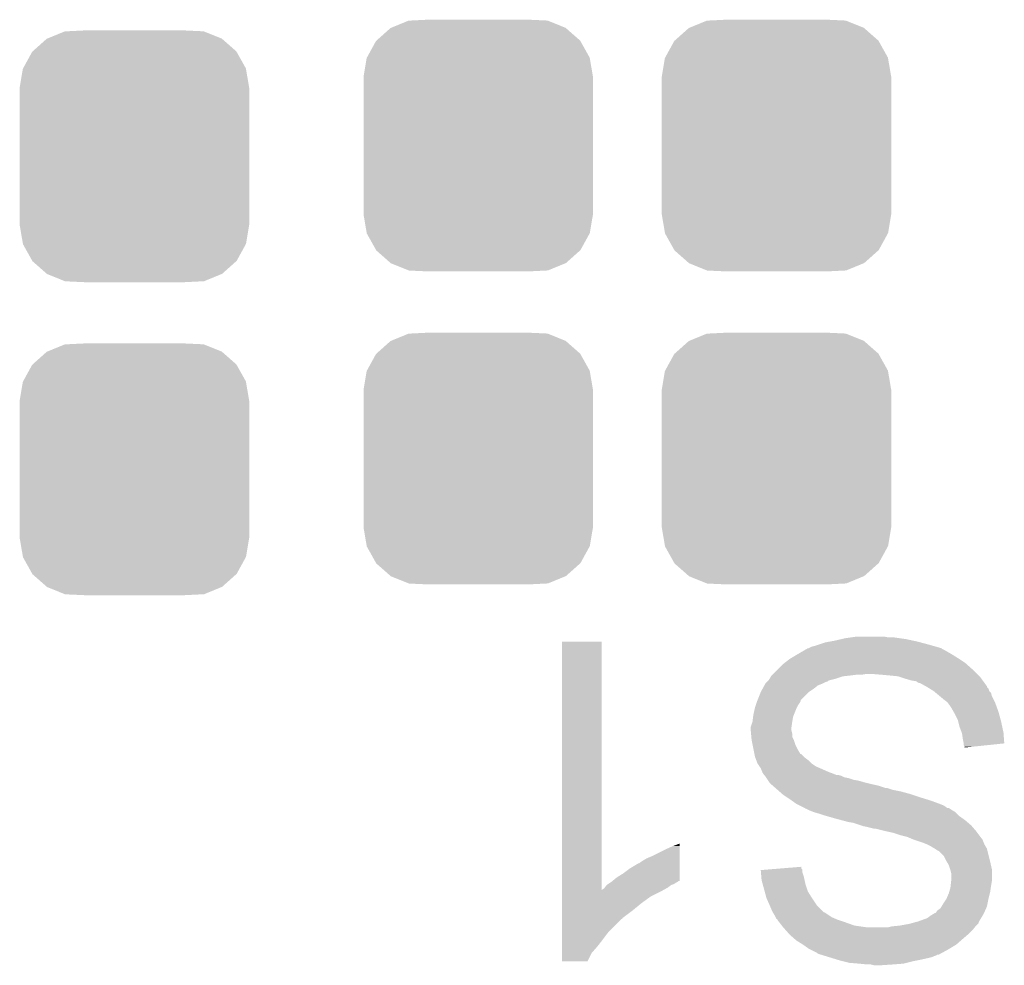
# Model space of a CAD drawing. Extents: x -9 to 122, y -9 to 65.
# Tile 123 of 256: x 25.65 to 28.66, y 52.65 to 55.55. Entities that reach past the tile are written whole.
import ezdxf

# ---------------------------------------------------------------- set-up
doc = ezdxf.new("R2010")
doc.units = 0
doc.layers.get('0').update_dxf_attribs({"linetype": 'CONTINUOUS'})
doc.layers.add('CLICKER_4_FOR_R7FA4M2A_V100_GTO', color=12, linetype='CONTINUOUS')
doc.layers.add('CLICKER_4_FOR_R7FA4M2A_V100_GTS', color=13, linetype='CONTINUOUS')

# ---------------------------------------------------------------- blocks, each defined once
blk = doc.blocks.new('CUSTOM_170')
for points in [[(-0.267216, 0.361152), (-0.213724, 0.383108), (0.26779, 0.361152), (0.21312, 0.383108)], [(-0.213724, 0.383108), (-0.20803, 0.383392), (0.21312, 0.383108), (0.212412, 0.383392)], [(-0.20803, 0.383392), (-0.154122, 0.38608), (0.212412, 0.383392), (0.154132, 0.38608)], [(-0.312264, 0.321732), (-0.26893, 0.360448), (0.312592, 0.321732), (0.268592, 0.360448)], [(-0.26893, 0.360448), (-0.267216, 0.361152), (0.268592, 0.360448), (0.26779, 0.361152)], [(-0.341452, 0.269636), (-0.313432, 0.320688), (0.341702, 0.269636), (0.313176, 0.320688)], [(-0.313432, 0.320688), (-0.312264, 0.321732), (0.313176, 0.320688), (0.312592, 0.321732)], [(-0.35179, 0.21082), (-0.342144, 0.268372), (0.35179, 0.21082), (0.34192, 0.268372)], [(-0.342144, 0.268372), (-0.341452, 0.269636), (0.34192, 0.268372), (0.341702, 0.269636)], [(-0.35179, 0.20955), (-0.35179, 0.21082), (0.35179, 0.20955), (0.35179, 0.21082)], [(-0.35179, -0.20955), (-0.35179, 0.20955), (0.35179, -0.20955), (0.35179, 0.20955)], [(-0.35179, -0.21082), (-0.35179, -0.20955), (0.35179, -0.21082), (0.35179, -0.20955)], [(-0.34192, -0.268358), (-0.35179, -0.21082), (0.342148, -0.268358), (0.35179, -0.21082)], [(-0.341702, -0.269636), (-0.34192, -0.268358), (0.341446, -0.269636), (0.342148, -0.268358)], [(-0.313184, -0.320676), (-0.341702, -0.269636), (0.31344, -0.320676), (0.341446, -0.269636)], [(-0.312594, -0.321732), (-0.313184, -0.320676), (0.312258, -0.321732), (0.31344, -0.320676)], [(-0.268602, -0.36044), (-0.312594, -0.321732), (0.26894, -0.36044), (0.312258, -0.321732)], [(-0.267792, -0.361154), (-0.268602, -0.36044), (0.2672, -0.361154), (0.26894, -0.36044)], [(-0.213136, -0.383104), (-0.267792, -0.361154), (0.213734, -0.383104), (0.2672, -0.361154)], [(-0.212414, -0.383394), (-0.213136, -0.383104), (0.207926, -0.383394), (0.213734, -0.383104)], [(-0.154122, -0.38608), (-0.212414, -0.383394), (0.154132, -0.38608), (0.207926, -0.383394)]]:
    blk.add_solid(points)

msp = doc.modelspace()

# ---------------------------------------------------------------- linework, layer by layer
at = {"layer": 'CLICKER_4_FOR_R7FA4M2A_V100_GTO'}
for points in [[(27.307544, 52.882824), (27.30756, 53.644778), (27.429496, 52.882824), (27.42946, 53.644778)], [(27.30756, 53.644778), (27.307562, 53.6448), (27.42946, 53.644778), (27.307562, 53.6448)], [(28.11526, 53.64226), (28.12923, 53.6448), (28.406726, 53.64226), (28.3972, 53.6448)], [(28.12923, 53.6448), (28.1432, 53.64734), (28.3972, 53.6448), (28.385346, 53.64734)], [(28.1432, 53.64734), (28.165212, 53.65242), (28.385346, 53.64734), (28.361638, 53.65242)], [(28.165212, 53.65242), (28.17622, 53.65496), (28.361638, 53.65242), (28.34386, 53.65496)], [(28.17622, 53.65496), (28.194, 53.6575), (28.34386, 53.65496), (28.32608, 53.6575)], [(28.194, 53.6575), (28.211782, 53.66004), (28.308302, 53.6575), (28.295602, 53.66004)], [(28.03144, 53.6067), (28.048858, 53.61686), (28.50134, 53.6067), (28.483558, 53.61686)], [(28.048858, 53.61686), (28.057564, 53.621938), (28.483558, 53.61686), (28.473404, 53.621938)], [(28.057564, 53.621938), (28.061916, 53.624476), (28.473404, 53.621938), (28.470862, 53.624476)], [(28.061916, 53.624476), (28.061924, 53.62448), (28.470862, 53.624476), (28.47085, 53.62448)], [(28.061924, 53.62448), (28.064464, 53.624482), (28.47085, 53.62448), (28.470842, 53.624482)], [(28.064464, 53.624482), (28.074622, 53.629562), (28.470842, 53.624482), (28.453068, 53.629562)], [(28.074622, 53.629562), (28.084778, 53.6321), (28.453068, 53.629562), (28.444188, 53.6321)], [(28.084778, 53.6321), (28.092398, 53.63464), (28.444188, 53.6321), (28.4353, 53.63464)], [(28.092398, 53.63464), (28.11526, 53.64226), (28.4353, 53.63464), (28.406726, 53.64226)], [(27.98971, 53.578758), (28.006042, 53.591462), (28.544522, 53.578758), (28.525468, 53.591462)], [(28.006042, 53.591462), (28.010272, 53.594), (28.525468, 53.591462), (28.52166, 53.594)], [(28.010272, 53.594), (28.03144, 53.6067), (28.52166, 53.594), (28.50134, 53.6067)], [(27.95524, 53.54574), (27.96794, 53.55844), (28.58008, 53.54574), (28.56738, 53.55844)], [(27.96794, 53.55844), (27.983182, 53.57368), (28.56738, 53.55844), (28.550236, 53.57368)], [(27.983182, 53.57368), (27.98971, 53.578758), (28.550236, 53.57368), (28.544522, 53.578758)], [(27.93492, 53.52034), (27.93746, 53.52288), (28.11526, 53.52034), (28.122876, 53.52288)], [(27.93746, 53.52288), (27.939996, 53.525416), (28.122876, 53.52288), (28.125418, 53.525416)], [(27.939996, 53.525416), (27.942542, 53.527962), (28.125418, 53.525416), (28.13559, 53.527962)], [(27.942542, 53.527962), (27.944066, 53.530502), (28.13559, 53.527962), (28.14574, 53.530502)], [(27.944066, 53.530502), (27.948634, 53.538118), (28.14574, 53.530502), (28.168598, 53.538118)], [(27.948634, 53.538118), (27.95016, 53.54066), (28.168598, 53.538118), (28.19146, 53.54066)], [(27.95016, 53.54066), (27.950162, 53.540662), (28.19146, 53.54066), (28.191476, 53.540662)], [(27.950162, 53.540662), (27.9527, 53.5432), (28.191476, 53.540662), (28.21178, 53.5432)], [(27.9527, 53.5432), (27.95524, 53.54574), (28.227018, 53.5432), (28.242258, 53.54574)], [(28.28544, 53.5432), (28.254962, 53.54574), (28.58262, 53.5432), (28.58008, 53.54574)], [(28.31338, 53.54066), (28.28544, 53.5432), (28.58516, 53.54066), (28.58262, 53.5432)], [(28.338778, 53.53812), (28.31338, 53.54066), (28.5877, 53.53812), (28.58516, 53.54066)], [(28.346406, 53.535578), (28.338778, 53.53812), (28.59024, 53.535578), (28.5877, 53.53812)], [(28.36164, 53.5305), (28.346406, 53.535578), (28.593934, 53.5305), (28.59024, 53.535578)], [(28.379418, 53.52542), (28.36164, 53.5305), (28.597628, 53.52542), (28.593934, 53.5305)], [(28.394656, 53.522882), (28.379418, 53.52542), (28.599474, 53.522882), (28.597628, 53.52542)], [(28.3972, 53.520342), (28.394656, 53.522882), (28.60132, 53.520342), (28.599474, 53.522882)], [(27.91714, 53.489862), (27.92268, 53.50002), (28.064462, 53.489862), (28.0797, 53.50002)], [(27.92268, 53.50002), (27.928222, 53.510178), (28.0797, 53.50002), (28.0924, 53.510178)], [(27.928222, 53.510178), (27.930996, 53.51526), (28.0924, 53.510178), (28.1051, 53.51526)], [(27.930996, 53.51526), (27.932382, 53.5178), (28.1051, 53.51526), (28.11018, 53.5178)], [(27.932382, 53.5178), (27.93492, 53.52034), (28.11018, 53.5178), (28.11526, 53.52034)], [(28.402276, 53.517802), (28.3972, 53.520342), (28.603168, 53.517802), (28.60132, 53.520342)], [(28.404814, 53.5178), (28.402276, 53.517802), (28.60317, 53.5178), (28.603168, 53.517802)], [(28.423112, 53.507636), (28.404814, 53.5178), (28.61056, 53.507636), (28.60317, 53.5178)], [(28.42768, 53.505098), (28.423112, 53.507636), (28.610566, 53.505098), (28.61056, 53.507636)], [(28.427688, 53.505094), (28.42768, 53.505098), (28.610566, 53.505094), (28.610566, 53.505098)], [(28.435812, 53.500016), (28.427688, 53.505094), (28.61564, 53.500016), (28.610566, 53.505094)], [(28.447998, 53.4924), (28.435812, 53.500016), (28.618184, 53.4924), (28.61564, 53.500016)], [(27.906132, 53.461916), (27.906978, 53.464454), (28.039058, 53.461916), (28.03906, 53.464454)], [(27.906978, 53.464454), (27.90698, 53.46446), (28.03906, 53.464454), (28.039064, 53.46446)], [(27.90698, 53.46446), (27.917138, 53.489858), (28.039064, 53.46446), (28.064458, 53.489858)], [(27.917138, 53.489858), (27.91714, 53.489862), (28.064458, 53.489858), (28.064462, 53.489862)], [(28.448002, 53.492398), (28.447998, 53.4924), (28.618184, 53.492398), (28.618184, 53.4924)], [(28.454102, 53.487314), (28.448002, 53.492398), (28.623262, 53.487314), (28.618184, 53.492398)], [(28.46629, 53.477158), (28.454102, 53.487314), (28.6258, 53.477158), (28.623262, 53.487314)], [(28.47848, 53.467), (28.46629, 53.477158), (28.63088, 53.467), (28.6258, 53.477158)], [(28.488638, 53.459382), (28.47848, 53.467), (28.634688, 53.459382), (28.63088, 53.467)], [(27.89428, 53.418738), (27.898796, 53.43906), (28.01823, 53.418738), (28.02636, 53.43906)], [(27.898796, 53.43906), (27.899362, 53.4416), (28.02636, 53.43906), (28.02763, 53.4416)], [(27.899362, 53.4416), (27.9019, 53.449218), (28.02763, 53.4416), (28.03144, 53.449218)], [(27.9019, 53.449218), (27.90444, 53.456838), (28.03144, 53.449218), (28.036518, 53.456838)], [(27.90444, 53.456838), (27.906132, 53.461916), (28.036518, 53.456838), (28.039058, 53.461916)], [(28.490548, 53.456838), (28.488638, 53.459382), (28.63596, 53.456838), (28.634688, 53.459382)], [(28.49626, 53.44922), (28.490548, 53.456838), (28.63873, 53.44922), (28.63596, 53.456838)], [(28.50134, 53.4416), (28.49626, 53.44922), (28.641502, 53.4416), (28.63873, 53.44922)], [(28.508598, 53.4289), (28.50134, 53.4416), (28.646118, 53.4289), (28.641502, 53.4416)], [(27.89174, 53.398422), (27.893644, 53.413658), (28.01366, 53.398422), (28.0162, 53.413658)], [(27.893644, 53.413658), (27.89428, 53.418738), (28.0162, 53.413658), (28.01823, 53.418738)], [(28.5115, 53.423818), (28.508598, 53.4289), (28.647506, 53.423818), (28.646118, 53.4289)], [(28.52166, 53.403502), (28.5115, 53.423818), (28.653048, 53.403502), (28.647506, 53.423818)], [(28.522296, 53.400962), (28.52166, 53.403502), (28.65374, 53.400962), (28.653048, 53.403502)], [(27.88666, 53.380638), (27.886662, 53.383182), (28.01112, 53.380638), (28.011482, 53.383182)], [(27.88666, 53.373018), (27.88666, 53.380638), (28.01112, 53.373018), (28.01112, 53.380638)], [(27.88666, 53.370478), (27.88666, 53.373018), (28.011756, 53.370478), (28.01112, 53.373018)], [(27.886662, 53.383182), (27.891738, 53.39842), (28.011482, 53.383182), (28.01366, 53.39842)], [(27.891738, 53.39842), (27.89174, 53.398422), (28.01366, 53.39842), (28.01366, 53.398422)], [(28.52674, 53.383182), (28.522296, 53.400962), (28.65755, 53.383182), (28.65374, 53.400962)], [(28.533408, 53.3654), (28.52674, 53.383182), (28.66136, 53.3654), (28.65755, 53.383182)], [(27.887354, 53.362858), (27.88666, 53.370478), (28.01366, 53.362858), (28.011756, 53.370478)], [(27.888278, 53.352696), (27.887354, 53.362858), (28.013662, 53.352696), (28.01366, 53.362858)], [(27.8892, 53.34254), (27.888278, 53.352696), (28.01874, 53.34254), (28.013662, 53.352696)], [(27.889202, 53.342538), (27.8892, 53.34254), (28.01874, 53.342538), (28.01874, 53.34254)], [(27.89225, 53.3273), (27.889202, 53.342538), (28.02382, 53.3273), (28.01874, 53.342538)], [(28.534358, 53.362864), (28.533408, 53.3654), (28.661554, 53.362864), (28.66136, 53.3654)], [(28.5369, 53.34508), (28.534358, 53.362864), (28.66291, 53.34508), (28.661554, 53.362864)], [(28.53944, 53.332382), (28.5369, 53.34508), (28.663878, 53.332382), (28.66291, 53.34508)], [(27.895296, 53.312062), (27.89225, 53.3273), (28.03144, 53.312062), (28.02382, 53.3273)], [(27.897838, 53.29936), (27.895296, 53.312062), (28.039072, 53.29936), (28.03144, 53.312062)], [(28.53944, 53.332378), (28.53944, 53.332382), (28.663878, 53.332378), (28.663878, 53.332382)], [(28.53944, 53.327304), (28.53944, 53.332378), (28.615076, 53.327304), (28.663878, 53.332378)], [(28.541978, 53.322224), (28.53944, 53.327304), (28.566216, 53.322224), (28.615076, 53.327304)], [(28.54198, 53.319704), (28.541978, 53.322224), (28.54198, 53.319704), (28.566216, 53.322224)], [(27.897838, 53.299354), (27.897838, 53.29936), (28.041606, 53.299354), (28.039072, 53.29936)], [(27.89936, 53.291742), (27.897838, 53.299354), (28.04922, 53.291742), (28.041606, 53.299354)], [(27.900314, 53.2892), (27.89936, 53.291742), (28.051762, 53.2892), (28.04922, 53.291742)], [(27.903172, 53.281578), (27.900314, 53.2892), (28.06192, 53.281578), (28.051762, 53.2892)], [(27.90698, 53.27142), (27.903172, 53.281578), (28.07208, 53.27142), (28.06192, 53.281578)], [(27.913754, 53.26126), (27.90698, 53.27142), (28.08732, 53.26126), (28.07208, 53.27142)], [(27.917138, 53.256182), (27.913754, 53.26126), (28.09917, 53.256182), (28.08732, 53.26126)], [(27.918156, 53.25364), (27.917138, 53.256182), (28.1051, 53.25364), (28.09917, 53.256182)], [(27.92222, 53.24348), (27.918156, 53.25364), (28.12796, 53.24348), (28.1051, 53.25364)], [(27.923914, 53.24094), (27.92222, 53.24348), (28.13558, 53.24094), (28.12796, 53.24348)], [(27.9273, 53.23586), (27.923914, 53.24094), (28.148284, 53.23586), (28.13558, 53.24094)], [(27.929838, 53.233322), (27.9273, 53.23586), (28.163514, 53.233322), (28.153362, 53.23586)], [(27.92984, 53.23332), (27.929838, 53.233322), (28.163522, 53.23332), (28.163514, 53.233322)], [(27.933228, 53.22824), (27.92984, 53.23332), (28.173682, 53.22824), (28.163522, 53.23332)], [(27.934922, 53.225698), (27.933228, 53.22824), (28.18638, 53.225698), (28.173682, 53.22824)], [(27.938308, 53.22062), (27.934922, 53.225698), (28.20162, 53.22062), (28.18638, 53.225698)], [(27.940002, 53.21808), (27.938308, 53.22062), (28.216862, 53.21808), (28.20162, 53.22062)], [(27.943388, 53.213), (27.940002, 53.21808), (28.23464, 53.213), (28.216862, 53.21808)], [(27.94508, 53.210462), (27.943388, 53.213), (28.244792, 53.210462), (28.23464, 53.213)], [(27.947986, 53.20792), (27.94508, 53.210462), (28.25496, 53.20792), (28.244792, 53.210462)], [(27.953794, 53.202838), (27.947986, 53.20792), (28.27782, 53.202838), (28.25496, 53.20792)], [(27.962498, 53.19522), (27.953794, 53.202838), (28.300684, 53.19522), (28.27782, 53.202838)], [(27.9625, 53.195218), (27.962498, 53.19522), (28.305762, 53.195218), (28.300684, 53.19522)], [(27.968304, 53.19014), (27.9625, 53.195218), (28.321002, 53.19014), (28.305762, 53.195218)], [(27.974108, 53.18506), (27.968304, 53.19014), (28.3464, 53.18506), (28.321002, 53.19014)], [(27.982816, 53.17744), (27.974108, 53.18506), (28.37434, 53.17744), (28.3464, 53.18506)], [(27.985718, 53.1749), (27.982816, 53.17744), (28.38196, 53.1749), (28.37434, 53.17744)], [(27.99715, 53.16728), (27.985718, 53.1749), (28.40482, 53.16728), (28.38196, 53.1749)], [(28.00858, 53.15966), (27.99715, 53.16728), (28.42959, 53.15966), (28.40482, 53.16728)], [(28.012134, 53.157122), (28.00858, 53.15966), (28.43784, 53.157122), (28.42959, 53.15966)], [(28.02636, 53.146962), (28.012134, 53.157122), (28.465776, 53.146962), (28.43784, 53.157122)], [(28.026364, 53.14696), (28.02636, 53.146962), (28.46578, 53.14696), (28.465776, 53.146962)], [(28.036528, 53.141878), (28.026364, 53.14696), (28.478482, 53.141878), (28.46578, 53.14696)], [(28.051756, 53.134262), (28.036528, 53.141878), (28.488642, 53.134262), (28.478482, 53.141878)], [(28.05176, 53.13426), (28.051756, 53.134262), (28.488644, 53.13426), (28.488642, 53.134262)], [(28.051764, 53.134256), (28.05176, 53.13426), (28.493726, 53.134256), (28.488644, 53.13426)], [(28.054294, 53.131726), (28.051764, 53.134256), (28.497522, 53.131726), (28.493726, 53.134256)], [(28.056836, 53.13172), (28.054294, 53.131726), (28.49753, 53.13172), (28.497522, 53.131726)], [(28.061918, 53.12918), (28.056836, 53.13172), (28.501338, 53.12918), (28.49753, 53.13172)], [(28.067, 53.12664), (28.061918, 53.12918), (28.505572, 53.12664), (28.501338, 53.12918)], [(28.079698, 53.12156), (28.067, 53.12664), (28.51404, 53.12156), (28.505572, 53.12664)], [(28.079706, 53.121558), (28.079698, 53.12156), (28.514042, 53.121558), (28.51404, 53.12156)], [(28.09748, 53.11648), (28.079706, 53.121558), (28.51912, 53.11648), (28.514042, 53.121558)], [(28.11272, 53.1114), (28.09748, 53.11648), (28.5242, 53.1114), (28.51912, 53.11648)], [(28.12161, 53.10886), (28.11272, 53.1114), (28.52674, 53.10886), (28.5242, 53.1114)], [(28.14828, 53.10124), (28.12161, 53.10886), (28.537408, 53.10124), (28.52674, 53.10886)], [(28.16733, 53.09616), (28.14828, 53.10124), (28.54452, 53.09616), (28.537408, 53.10124)], [(28.18638, 53.09108), (28.16733, 53.09616), (28.550448, 53.09108), (28.54452, 53.09616)], [(28.20162, 53.08854), (28.18638, 53.09108), (28.553412, 53.08854), (28.550448, 53.09108)], [(28.224486, 53.08092), (28.20162, 53.08854), (28.562302, 53.08092), (28.553412, 53.08854)], [(28.2321, 53.078382), (28.224486, 53.08092), (28.564478, 53.078382), (28.562302, 53.08092)], [(28.2448, 53.07584), (28.2321, 53.078382), (28.566658, 53.07584), (28.564478, 53.078382)], [(28.265118, 53.07076), (28.2448, 53.07584), (28.571012, 53.07076), (28.566658, 53.07584)], [(28.300672, 53.063142), (28.270198, 53.07076), (28.57754, 53.063142), (28.571012, 53.07076)], [(28.30068, 53.06314), (28.300672, 53.063142), (28.577542, 53.06314), (28.57754, 53.063142)], [(28.323538, 53.05806), (28.30068, 53.06314), (28.581352, 53.05806), (28.577542, 53.06314)], [(28.346402, 53.05044), (28.323538, 53.05806), (28.587068, 53.05044), (28.581352, 53.05806)], [(28.366718, 53.04536), (28.346402, 53.05044), (28.590878, 53.04536), (28.587068, 53.05044)], [(28.372646, 53.04282), (28.366718, 53.04536), (28.592782, 53.04282), (28.590878, 53.04536)], [(28.378584, 53.040276), (28.372646, 53.04282), (28.595322, 53.040276), (28.592782, 53.04282)], [(28.384502, 53.03774), (28.378584, 53.040276), (28.59659, 53.03774), (28.595322, 53.040276)], [(27.62504, 53.00726), (27.6479, 53.01742), (27.668216, 53.00726), (27.668218, 53.01742)], [(27.6479, 53.01742), (27.66822, 53.02501), (27.668218, 53.01742), (27.66822, 53.02501)], [(28.392122, 53.0352), (28.384502, 53.03774), (28.59786, 53.0352), (28.59659, 53.03774)], [(28.414982, 53.02758), (28.392122, 53.0352), (28.600908, 53.02758), (28.59786, 53.0352)], [(28.42768, 53.0225), (28.414982, 53.02758), (28.60294, 53.0225), (28.600908, 53.02758)], [(28.427684, 53.022498), (28.42768, 53.0225), (28.60294, 53.022498), (28.60294, 53.0225)], [(28.437838, 53.01742), (28.427684, 53.022498), (28.605988, 53.01742), (28.60294, 53.022498)], [(28.445458, 53.012342), (28.437838, 53.01742), (28.609036, 53.012342), (28.605988, 53.01742)], [(28.450538, 53.0098), (28.445458, 53.012342), (28.610562, 53.0098), (28.609036, 53.012342)], [(28.450542, 53.009798), (28.450538, 53.0098), (28.610562, 53.009798), (28.610562, 53.0098)], [(28.458158, 53.004722), (28.450542, 53.009798), (28.611832, 53.004722), (28.610562, 53.009798)], [(27.566622, 52.97932), (27.5844, 52.98694), (27.66821, 52.97932), (27.668212, 52.98694)], [(27.5844, 52.98694), (27.62504, 53.00726), (27.668212, 52.98694), (27.668216, 53.00726)], [(28.463236, 53.002182), (28.458158, 53.004722), (28.612466, 53.002182), (28.611832, 53.004722)], [(28.478478, 52.98694), (28.463236, 53.002182), (28.616276, 52.98694), (28.612466, 53.002182)], [(28.4861, 52.9717), (28.478478, 52.98694), (28.620086, 52.9717), (28.616276, 52.98694)], [(27.515822, 52.948842), (27.541224, 52.96408), (27.668204, 52.948842), (27.668208, 52.96408)], [(27.541224, 52.96408), (27.543766, 52.964086), (27.668208, 52.96408), (27.668208, 52.964086)], [(27.543766, 52.964086), (27.5463, 52.96662), (27.668208, 52.964086), (27.668208, 52.96662)], [(27.5463, 52.96662), (27.553918, 52.9717), (27.668208, 52.96662), (27.668208, 52.9717)], [(27.553918, 52.9717), (27.566622, 52.97932), (27.668208, 52.9717), (27.66821, 52.97932)], [(27.979442, 52.948834), (28.0416, 52.953896), (28.041606, 52.948834), (28.0416, 52.953896)], [(28.487626, 52.96916), (28.4861, 52.9717), (28.62072, 52.96916), (28.620086, 52.9717)], [(28.49372, 52.959002), (28.487626, 52.96916), (28.622978, 52.959002), (28.62072, 52.96916)], [(28.497954, 52.946298), (28.49372, 52.959002), (28.6258, 52.946298), (28.622978, 52.959002)], [(27.462988, 52.91074), (27.475182, 52.9209), (27.668198, 52.91074), (27.668198, 52.9209)], [(27.475182, 52.9209), (27.495498, 52.9336), (27.668198, 52.9209), (27.668202, 52.9336)], [(27.495498, 52.9336), (27.515822, 52.948842), (27.668202, 52.9336), (27.668204, 52.948842)], [(27.917162, 52.943762), (27.948252, 52.946294), (28.044142, 52.943762), (28.04414, 52.946294)], [(27.917582, 52.938678), (27.917162, 52.943762), (28.044142, 52.938678), (28.044142, 52.943762)], [(27.918842, 52.923438), (27.917582, 52.938678), (28.04922, 52.923438), (28.044142, 52.938678)], [(27.91968, 52.913282), (27.918842, 52.923438), (28.051478, 52.913282), (28.04922, 52.923438)], [(27.948252, 52.946294), (27.979442, 52.948834), (28.04414, 52.946294), (28.041606, 52.948834)], [(28.4988, 52.943758), (28.497954, 52.946298), (28.6258, 52.943758), (28.6258, 52.946298)], [(28.50134, 52.933602), (28.4988, 52.943758), (28.6258, 52.933602), (28.6258, 52.943758)], [(28.50134, 52.913282), (28.50134, 52.933602), (28.6258, 52.913282), (28.6258, 52.933602)], [(27.437082, 52.887882), (27.438984, 52.890418), (27.628094, 52.887882), (27.63266, 52.890418)], [(27.438984, 52.890418), (27.444698, 52.898038), (27.63266, 52.890418), (27.642818, 52.898038)], [(27.444698, 52.898038), (27.444702, 52.898042), (27.642818, 52.898038), (27.642828, 52.898042)], [(27.444702, 52.898042), (27.448508, 52.90058), (27.642828, 52.898042), (27.65044, 52.90058)], [(27.448508, 52.90058), (27.456126, 52.905658), (27.65044, 52.90058), (27.658058, 52.905658)], [(27.456126, 52.905658), (27.459936, 52.908198), (27.658058, 52.905658), (27.663136, 52.908198)], [(27.459936, 52.908198), (27.45994, 52.9082), (27.663136, 52.908198), (27.663138, 52.9082)], [(27.45994, 52.9082), (27.46298, 52.910734), (27.663138, 52.9082), (27.665674, 52.910734)], [(27.46298, 52.910734), (27.462988, 52.91074), (27.665674, 52.910734), (27.668198, 52.91074)], [(27.923144, 52.90058), (27.91968, 52.913282), (28.054302, 52.90058), (28.051478, 52.913282)], [(27.929378, 52.877718), (27.923144, 52.90058), (28.061922, 52.877718), (28.054302, 52.90058)], [(28.495172, 52.87772), (28.4988, 52.890422), (28.62072, 52.87772), (28.622534, 52.890422)], [(28.4988, 52.890422), (28.499364, 52.8955), (28.622534, 52.890422), (28.62326, 52.8955)], [(28.499364, 52.8955), (28.501056, 52.910738), (28.62326, 52.8955), (28.6258, 52.910738)], [(28.501056, 52.910738), (28.50134, 52.913282), (28.6258, 52.910738), (28.6258, 52.913282)], [(27.307542, 52.84216), (27.307544, 52.862478), (27.55138, 52.84216), (27.57932, 52.862478)], [(27.307544, 52.87772), (27.307544, 52.882824), (27.6098, 52.87772), (27.618988, 52.882824)], [(27.307544, 52.862478), (27.307544, 52.87772), (27.57932, 52.862478), (27.6098, 52.87772)], [(27.429496, 52.882824), (27.437082, 52.887882), (27.618988, 52.882824), (27.628094, 52.887882)], [(27.934918, 52.8574), (27.929378, 52.877718), (28.07462, 52.8574), (28.061922, 52.877718)], [(28.487188, 52.8574), (28.493722, 52.87264), (28.61564, 52.8574), (28.61945, 52.87264)], [(28.493722, 52.87264), (28.495172, 52.87772), (28.61945, 52.87264), (28.62072, 52.87772)], [(27.307542, 52.8193), (27.307542, 52.84216), (27.52344, 52.8193), (27.55138, 52.84216)], [(27.94508, 52.83454), (27.934918, 52.8574), (28.089862, 52.83454), (28.07462, 52.8574)], [(27.945082, 52.834538), (27.94508, 52.83454), (28.089862, 52.834538), (28.089862, 52.83454)], [(27.9527, 52.816762), (27.945082, 52.834538), (28.107644, 52.816762), (28.089862, 52.834538)], [(28.468322, 52.826924), (28.471364, 52.831998), (28.608302, 52.826924), (28.610558, 52.831998)], [(28.471364, 52.831998), (28.475938, 52.83962), (28.610558, 52.831998), (28.612082, 52.83962)], [(28.475938, 52.83962), (28.4861, 52.85486), (28.612082, 52.83962), (28.61513, 52.85486)], [(28.4861, 52.85486), (28.487188, 52.8574), (28.61513, 52.85486), (28.61564, 52.8574)], [(27.307542, 52.79643), (27.307542, 52.8193), (27.49296, 52.79643), (27.52344, 52.8193)], [(27.954226, 52.81422), (27.9527, 52.816762), (28.110186, 52.81422), (28.107644, 52.816762)], [(27.954228, 52.814216), (27.954226, 52.81422), (28.112726, 52.814216), (28.110186, 52.81422)], [(27.96032, 52.804058), (27.954228, 52.814216), (28.127964, 52.804058), (28.112726, 52.814216)], [(27.962862, 52.79898), (27.96032, 52.804058), (28.13558, 52.79898), (28.127964, 52.804058)], [(27.965394, 52.793914), (27.962862, 52.79898), (28.147402, 52.793914), (28.13558, 52.79898)], [(28.427682, 52.796442), (28.437842, 52.804062), (28.592782, 52.796442), (28.597352, 52.804062)], [(28.437842, 52.804062), (28.446308, 52.80914), (28.597352, 52.804062), (28.6004, 52.80914)], [(28.446308, 52.80914), (28.450544, 52.81168), (28.6004, 52.80914), (28.601528, 52.81168)], [(28.450544, 52.81168), (28.453084, 52.811688), (28.601528, 52.81168), (28.601532, 52.811688)], [(28.453084, 52.811688), (28.458162, 52.819302), (28.601532, 52.811688), (28.604914, 52.819302)], [(28.458162, 52.819302), (28.468322, 52.826924), (28.604914, 52.819302), (28.608302, 52.826924)], [(27.30754, 52.753258), (27.307542, 52.793894), (27.44978, 52.753258), (27.490414, 52.793894)], [(27.307542, 52.7939), (27.307542, 52.79643), (27.492938, 52.7939), (27.49296, 52.79643)], [(27.307542, 52.793894), (27.307542, 52.7939), (27.490414, 52.793894), (27.492938, 52.7939)], [(27.967918, 52.7939), (27.965394, 52.793914), (28.147434, 52.7939), (28.147402, 52.793914)], [(27.96794, 52.791364), (27.967918, 52.7939), (28.153352, 52.791364), (28.147434, 52.7939)], [(27.967944, 52.79136), (27.96794, 52.791364), (28.15336, 52.79136), (28.153352, 52.791364)], [(27.97387, 52.78374), (27.967944, 52.79136), (28.17622, 52.78374), (28.15336, 52.79136)], [(27.98177, 52.77358), (27.97387, 52.78374), (28.204162, 52.77358), (28.17622, 52.78374)], [(27.985722, 52.7685), (27.98177, 52.77358), (28.239722, 52.7685), (28.204162, 52.77358)], [(27.985722, 52.768498), (27.985722, 52.7685), (28.573474, 52.768498), (28.573474, 52.7685)], [(27.992494, 52.76088), (27.985722, 52.768498), (28.56738, 52.76088), (28.573474, 52.768498)], [(28.308302, 52.7685), (28.318462, 52.77104), (28.573474, 52.7685), (28.575506, 52.77104)], [(28.318462, 52.77104), (28.34384, 52.773578), (28.575506, 52.77104), (28.577538, 52.773578)], [(28.34384, 52.773578), (28.34386, 52.77358), (28.577538, 52.773578), (28.57754, 52.77358)], [(28.34386, 52.77358), (28.3718, 52.77866), (28.57754, 52.77358), (28.58262, 52.77866)], [(28.3718, 52.77866), (28.38109, 52.781194), (28.58262, 52.77866), (28.585154, 52.781194)], [(28.38109, 52.781194), (28.390412, 52.783736), (28.585154, 52.781194), (28.58516, 52.783736)], [(28.390412, 52.783736), (28.39974, 52.78628), (28.58516, 52.783736), (28.586686, 52.78628)], [(28.39974, 52.78628), (28.427682, 52.796442), (28.586686, 52.78628), (28.592782, 52.796442)], [(27.30754, 52.73294), (27.30754, 52.753258), (27.43454, 52.73294), (27.44978, 52.753258)], [(28.003784, 52.74818), (27.992494, 52.76088), (28.55468, 52.74818), (28.56738, 52.76088)], [(28.00604, 52.74564), (28.003784, 52.74818), (28.551716, 52.74564), (28.55468, 52.74818)], [(28.020554, 52.73294), (28.00604, 52.74564), (28.5369, 52.73294), (28.551716, 52.74564)], [(27.30754, 52.71008), (27.30754, 52.73294), (27.41676, 52.71008), (27.43454, 52.73294)], [(27.30754, 52.689756), (27.30754, 52.71008), (27.398978, 52.689756), (27.41676, 52.71008)], [(28.026358, 52.72786), (28.020554, 52.73294), (28.531094, 52.72786), (28.5369, 52.73294)], [(28.04668, 52.71516), (28.026358, 52.72786), (28.51658, 52.71516), (28.531094, 52.72786)], [(28.046684, 52.715158), (28.04668, 52.71516), (28.516578, 52.715158), (28.51658, 52.71516)], [(28.06446, 52.702462), (28.046684, 52.715158), (28.495416, 52.702462), (28.516578, 52.715158)], [(27.30754, 52.664382), (27.30754, 52.689756), (27.386276, 52.664382), (27.398978, 52.689756)], [(28.069544, 52.69992), (28.06446, 52.702462), (28.49118, 52.69992), (28.495416, 52.702462)], [(28.089856, 52.689762), (28.069544, 52.69992), (28.472552, 52.689762), (28.49118, 52.69992)], [(28.092398, 52.687224), (28.089856, 52.689762), (28.467898, 52.687224), (28.472552, 52.689762)], [(28.100666, 52.68468), (28.092398, 52.687224), (28.463234, 52.68468), (28.467898, 52.687224)], [(28.100686, 52.684674), (28.100666, 52.68468), (28.458154, 52.684674), (28.463234, 52.68468)], [(28.10892, 52.68214), (28.100686, 52.684674), (28.455616, 52.68214), (28.458154, 52.684674)], [(28.117174, 52.6796), (28.10892, 52.68214), (28.448, 52.6796), (28.455616, 52.68214)], [(28.125434, 52.677058), (28.117174, 52.6796), (28.442918, 52.677058), (28.448, 52.6796)], [(27.386266, 52.66436), (27.30754, 52.664382), (27.386266, 52.66436), (27.386276, 52.664382)], [(28.133682, 52.67452), (28.125434, 52.677058), (28.43276, 52.67452), (28.442918, 52.677058)], [(28.15019, 52.66944), (28.133682, 52.67452), (28.4099, 52.66944), (28.43276, 52.67452)], [(28.158442, 52.6669), (28.15019, 52.66944), (28.3972, 52.6669), (28.4099, 52.66944)], [(28.168602, 52.66436), (28.158442, 52.6669), (28.3845, 52.66436), (28.3972, 52.6669)], [(28.18892, 52.65928), (28.168602, 52.66436), (28.364178, 52.65928), (28.3845, 52.66436)], [(28.2194, 52.65674), (28.18892, 52.65928), (28.354018, 52.65674), (28.364178, 52.65928)], [(28.2448, 52.6542), (28.2194, 52.65674), (28.321, 52.6542), (28.354018, 52.65674)], [(28.265118, 52.65166), (28.254958, 52.6542), (28.282902, 52.65166), (28.321, 52.6542)]]:
    msp.add_solid(points, dxfattribs=at)

# ---------------------------------------------------------------- block references
at = {"layer": 'CLICKER_4_FOR_R7FA4M2A_V100_GTS'}
for p in [(27.051, 55.16626), (27.9654, 55.16626), (25.9969, 55.13324), (27.051, 54.20614), (27.9654, 54.20614), (25.9969, 54.17312)]:
    msp.add_blockref('CUSTOM_170', p, dxfattribs=at)

doc.saveas('drawing.dxf')
